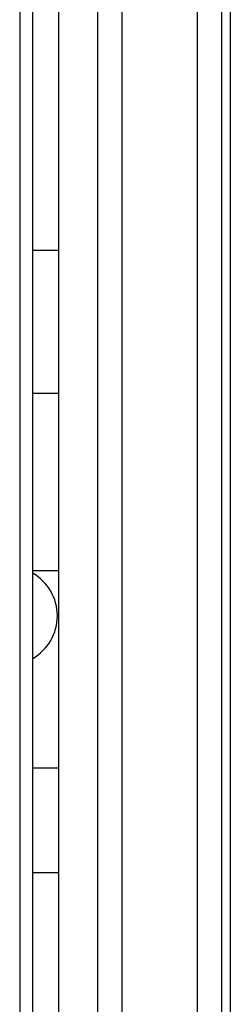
# Model space of a CAD drawing. Extents: x 2664 to 3343, y -1898 to 249.
# Tile 83 of 91: x 3061.39 to 3065.65, y 83.41 to 103.38. Entities that reach past the tile are written whole.
import ezdxf

# ---------------------------------------------------------------- set-up
doc = ezdxf.new("R2010")
doc.units = 0
doc.layers.add('DIM', color=2, linetype='CONTINUOUS')

msp = doc.modelspace()

# ---------------------------------------------------------------- linework, layer by layer
at = {"layer": 'DIM'}
for p, q in [((3065.648, 159.788), (3065.648, -14.212)), ((3064.978, 159.605), (3064.978, -14.042)), ((3065.477, -14.042), (3065.477, 159.618)), ((3062.96, 153.603), (3062.96, -10.027)), ((3063.459, -10.027), (3063.459, 153.603)), ((3062.172, 152.816), (3062.172, -9.239)), ((3061.386, 150.788), (3061.387, -7.212)), ((3061.649, -7.212), (3061.648, 150.788)), ((3061.648, 98.703), (3062.172, 98.703)), ((3061.648, 95.802), (3062.172, 95.802)), ((3061.648, 92.208), (3062.172, 92.208)), ((3061.648, 88.208), (3062.172, 88.208)), ((3061.648, 86.087), (3062.172, 86.087))]:
    msp.add_line(p, q, dxfattribs=at)
msp.add_arc((3061.148, 91.288), 1, 300.016, 59.9844, dxfattribs=at)

doc.saveas('drawing.dxf')
